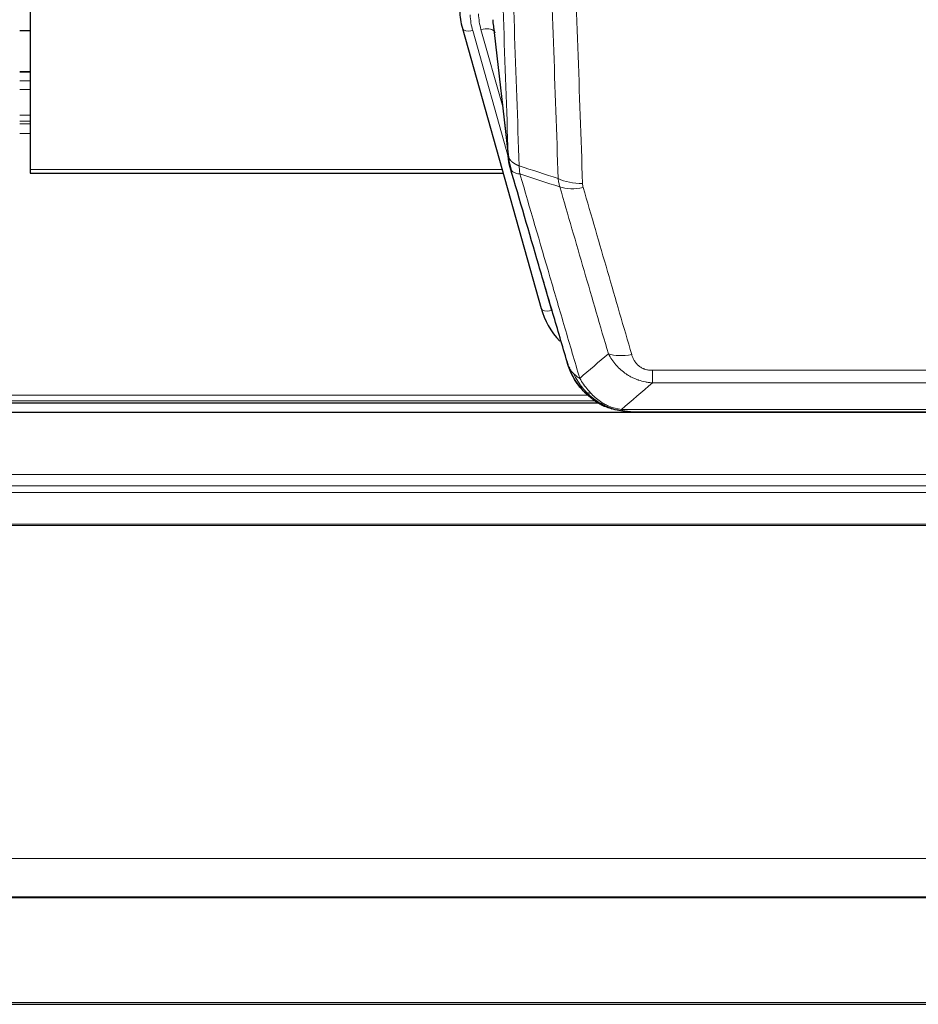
# Model space of a CAD drawing. Header units: inches. Extents: x 0 to 23760, y -13 to 16800.
# Tile 29 of 256: x 4154 to 4408, y 5661 to 5939. Entities that reach past the tile are written whole.
import ezdxf

# ---------------------------------------------------------------- set-up
doc = ezdxf.new("R2010")
doc.units = ezdxf.units.IN
doc.layers.add('1', color=7, linetype='Continuous', true_color=0xffffff)
doc.layers.add('254', color=7, linetype='Continuous', true_color=0xffffff)

msp = doc.modelspace()

# ---------------------------------------------------------------- linework, layer by layer
at = {"layer": '1', "color": 2, "linetype": 'Continuous', "lineweight": 25}
for p, q in [((4157.286, 6041.99), (4157.286, 5896.521)), ((4279.04, 5936.303), (4279.059, 5936.206)), ((4279.059, 5936.206), (4301.233, 5857.32)), ((4287.679, 5937.527), (4292.094, 5899.007)), ((4157.307, 5923.971), (4154.334, 5923.971)), ((4157.286, 5896.521), (4157.286, 5895.491)), ((4157.286, 5895.491), (4290.505, 5895.491)), ((3993.339, 5830.734), (4317.335, 5830.734)), ((4319.284, 5829.705), (4319.184, 5829.733)), ((4657.786, 5828.037), (3540.786, 5828.037)), ((4326.225, 5828.229), (4544.347, 5828.229)), ((3540.786, 5691.544), (4657.786, 5691.544)), ((3540.786, 5691.363), (4657.786, 5691.363)), ((3540.786, 5661.235), (4657.786, 5661.235))]:
    msp.add_line(p, q, dxfattribs=at)
at = {"layer": '1', "color": 110, "linetype": 'Continuous', "lineweight": 13}
for p, q in [((4287.589, 5938.7), (4291.965, 5900.519)), ((4281.947, 5935.633), (4292.019, 5899.799)), ((4290.32, 5914.488), (4284.294, 5935.925)), ((4154.334, 5923.914), (4157.307, 5923.914)), ((4154.334, 5921.466), (4157.307, 5921.466)), ((4154.334, 5918.988), (4157.307, 5918.988)), ((4154.334, 5911.798), (4157.307, 5911.798)), ((4154.334, 5910.146), (4157.307, 5910.146)), ((4154.334, 5909.361), (4157.307, 5909.361)), ((4154.334, 5906.664), (4157.307, 5906.664)), ((4157.286, 5896.521), (4290.218, 5896.521)), ((4299.395, 5873.558), (4304.121, 5856.747)), ((4332.615, 5836.359), (4332.615, 5839.892)), ((4332.615, 5839.892), (4537.957, 5839.892)), ((4537.957, 5836.359), (4332.615, 5836.359)), ((3996.163, 5832.908), (4314.436, 5832.908)), ((3994.974, 5831.295), (4316.443, 5831.295)), ((4319.184, 5829.733), (4319.115, 5829.89)), ((4323.883, 5828.891), (4546.689, 5828.891)), ((3540.786, 5810.58), (4657.786, 5810.58)), ((3540.786, 5807.339), (4657.786, 5807.339)), ((3540.786, 5805.494), (4657.786, 5805.494)), ((3540.786, 5796.581), (4657.786, 5796.581)), ((3540.786, 5796.137), (4657.786, 5796.137)), ((3540.786, 5702.309), (4657.786, 5702.309)), ((3540.786, 5661.78), (4657.786, 5661.779))]:
    msp.add_line(p, q, dxfattribs=at)
at = {"layer": '1', "color": 2, "linetype": 'Continuous', "lineweight": 25}
for centre, major_axis, ratio, start_param, end_param in [((4305.267, 5942.169), (-27.027, -0.37), 0.8864308, 0.02276, 0.2319114), ((4307.615, 5939.23), (20.035, -0.399), 0.8846078, 3.1939931, 3.4031446), ((4327.427, 5863.333), (-27.014, -0.465), 0.8900028, 0.2292736, 0.6678685)]:
    msp.add_ellipse(centre, major_axis=major_axis, ratio=ratio, start_param=start_param, end_param=end_param, dxfattribs=at)
at = {"layer": '1', "color": 110, "linetype": 'Continuous', "lineweight": 13}
for centre, major_axis, ratio, start_param, end_param in [((4305.267, 5940.784), (-24.033, -0.038), 0.8858289, 0.0334668, 0.2426182), ((4307.615, 5941.077), (-24.033, -0.038), 0.8858289, 0.0334668, 0.2426182), ((4281.947, 5937.018), (2.888, 0.812), 0.4480327, 3.1416079, 4.5871119), ((4284.294, 5934.078), (3.851, 1.082), 0.4480327, 0.2500116, 1.4455193), ((4312.919, 5898.17), (-9.994, -0.345), 0.559112, 0.7940626, 1.551472), ((4313.106, 5896.997), (-9.604, -2.788), 0.5442898, 0.6684637, 1.414101), ((4304.121, 5858.132), (2.888, 0.812), 0.4480327, 3.1416079, 4.5871119), ((4326.768, 5850.114), (-9.598, -2.808), 0.562843, 0.6646512, 1.4076092)]:
    msp.add_ellipse(centre, major_axis=major_axis, ratio=ratio, start_param=start_param, end_param=end_param, dxfattribs=at)
for points, knots in [([(4291.965, 5900.519), (4291.52, 5913.367), (4290.615, 5939.218), (4289.208, 5978.461), (4288.238, 6004.935), (4287.683, 6019.914), (4287.621, 6021.58), (4287.498, 6024.913), (4287.312, 6029.917), (4286.875, 6041.616), (4286.496, 6051.685), (4286.178, 6060.098), (4286.115, 6061.782), (4285.987, 6065.152), (4285.795, 6070.21), (4285.345, 6082.034), (4284.955, 6092.206), (4284.169, 6112.601), (4283.105, 6139.929), (4281.464, 6181.323), (4280.34, 6209.188), (4279.77, 6223.188)], [0, 0, 0, 0, 0.125, 0.25, 0.375, 0.375, 0.390625, 0.390625, 0.40625, 0.4375, 0.5, 0.5, 0.515625, 0.515625, 0.53125, 0.5625, 0.625, 0.625, 0.75, 0.875, 1, 1, 1, 1]), ([(4282.826, 6221.407), (4283.397, 6207.354), (4284.525, 6179.383), (4286.17, 6137.832), (4287.236, 6110.4), (4288.025, 6089.928), (4288.416, 6079.717), (4288.867, 6067.848), (4289.06, 6062.771), (4289.188, 6059.389), (4289.252, 6057.698), (4289.57, 6049.253), (4289.95, 6039.146), (4290.388, 6027.402), (4290.575, 6022.379), (4290.699, 6019.033), (4290.761, 6017.361), (4291.317, 6002.325), (4292.29, 5975.75), (4293.7, 5936.357), (4294.609, 5910.407), (4295.055, 5897.511)], [0, 0, 0, 0, 0.125, 0.25, 0.375, 0.375, 0.4375, 0.46875, 0.484375, 0.484375, 0.5, 0.5, 0.5625, 0.59375, 0.609375, 0.609375, 0.625, 0.625, 0.75, 0.875, 1, 1, 1, 1]), ([(4306.051, 5893.942), (4305.613, 5906.639), (4304.722, 5932.185), (4303.8, 5958.032), (4303.097, 5977.53), (4302.861, 5984.048), (4302.384, 5997.122), (4302.144, 6003.678), (4301.418, 6023.402), (4300.926, 6036.623), (4300.301, 6053.237), (4300.176, 6056.564), (4299.925, 6063.226), (4299.546, 6073.231), (4299.163, 6083.273), (4298.391, 6103.406), (4297.347, 6130.38), (4295.738, 6171.232), (4294.635, 6198.727), (4294.077, 6212.54)], [0, 0, 0, 0, 0.125, 0.25, 0.25, 0.3125, 0.3125, 0.375, 0.375, 0.5, 0.5, 0.53125, 0.53125, 0.5625, 0.625, 0.625, 0.75, 0.875, 1, 1, 1, 1]), ([(4300.961, 6211.579), (4301.518, 6197.749), (4302.619, 6170.218), (4304.226, 6129.314), (4305.269, 6102.306), (4306.039, 6082.148), (4306.422, 6072.093), (4306.8, 6062.075), (4307.051, 6055.404), (4307.177, 6052.073), (4307.8, 6035.438), (4308.291, 6022.201), (4309.017, 6002.452), (4309.257, 5995.887), (4309.732, 5982.797), (4309.968, 5976.27), (4310.67, 5956.747), (4311.591, 5930.867), (4312.481, 5905.29), (4312.919, 5892.576)], [0, 0, 0, 0, 0.125, 0.25, 0.375, 0.375, 0.4375, 0.46875, 0.46875, 0.5, 0.5, 0.625, 0.625, 0.6875, 0.6875, 0.75, 0.75, 0.875, 1, 1, 1, 1]), ([(4291.965, 5900.519), (4291.966, 5900.511), (4291.968, 5900.496), (4291.971, 5900.472), (4291.974, 5900.448), (4291.978, 5900.425), (4291.982, 5900.401), (4291.986, 5900.377), (4291.99, 5900.354), (4291.995, 5900.33), (4292, 5900.306), (4292.005, 5900.283), (4292.01, 5900.259), (4292.016, 5900.236), (4292.021, 5900.212), (4292.028, 5900.189), (4292.034, 5900.165), (4292.041, 5900.142), (4292.047, 5900.118), (4292.055, 5900.095), (4292.062, 5900.072), (4292.069, 5900.048), (4292.077, 5900.025), (4292.085, 5900.002), (4292.094, 5899.978), (4292.102, 5899.955), (4292.111, 5899.932), (4292.12, 5899.909), (4292.13, 5899.886), (4292.139, 5899.862), (4292.149, 5899.839), (4292.159, 5899.816), (4292.17, 5899.793), (4292.18, 5899.77), (4292.191, 5899.747), (4292.202, 5899.724), (4292.214, 5899.701), (4292.225, 5899.679), (4292.237, 5899.656), (4292.249, 5899.633), (4292.262, 5899.61), (4292.274, 5899.587), (4292.287, 5899.565), (4292.3, 5899.542), (4292.314, 5899.52), (4292.327, 5899.497), (4292.341, 5899.474), (4292.355, 5899.452), (4292.37, 5899.43), (4292.384, 5899.407), (4292.399, 5899.385), (4292.414, 5899.363), (4292.429, 5899.34), (4292.445, 5899.318), (4292.461, 5899.296), (4292.477, 5899.274), (4292.493, 5899.252), (4292.51, 5899.23), (4292.526, 5899.208), (4292.543, 5899.186), (4292.561, 5899.164), (4292.578, 5899.142), (4292.596, 5899.121), (4292.614, 5899.099), (4292.632, 5899.077), (4292.65, 5899.056), (4292.669, 5899.034), (4292.688, 5899.013), (4292.707, 5898.991), (4292.726, 5898.97), (4292.746, 5898.949), (4292.766, 5898.927), (4292.786, 5898.906), (4292.806, 5898.885), (4292.827, 5898.864), (4292.847, 5898.843), (4292.875, 5898.816), (4292.908, 5898.783), (4292.949, 5898.744), (4292.991, 5898.706), (4293.033, 5898.667), (4293.077, 5898.629), (4293.121, 5898.592), (4293.165, 5898.554), (4293.211, 5898.517), (4293.257, 5898.48), (4293.304, 5898.444), (4293.352, 5898.408), (4293.401, 5898.372), (4293.45, 5898.336), (4293.501, 5898.301), (4293.552, 5898.266), (4293.603, 5898.232), (4293.656, 5898.198), (4293.709, 5898.164), (4293.763, 5898.13), (4293.817, 5898.097), (4293.873, 5898.064), (4293.929, 5898.032), (4293.986, 5897.999), (4294.043, 5897.968), (4294.101, 5897.936), (4294.16, 5897.905), (4294.22, 5897.875), (4294.28, 5897.844), (4294.341, 5897.814), (4294.403, 5897.785), (4294.465, 5897.756), (4294.528, 5897.727), (4294.591, 5897.698), (4294.656, 5897.67), (4294.721, 5897.643), (4294.786, 5897.616), (4294.852, 5897.589), (4294.919, 5897.562), (4294.987, 5897.536), (4295.032, 5897.519), (4295.055, 5897.511)], [0, 0, 0, 0, 0.0066687, 0.0133374, 0.0200061, 0.0266746, 0.0333432, 0.0400116, 0.0466801, 0.0533484, 0.0600168, 0.066685, 0.0733532, 0.0800214, 0.0866895, 0.0933575, 0.1000255, 0.1066935, 0.1133614, 0.1200292, 0.126697, 0.1333647, 0.1400324, 0.1467001, 0.1533676, 0.1600352, 0.1667026, 0.1733701, 0.1800374, 0.1867047, 0.193372, 0.2000392, 0.2067064, 0.2133735, 0.2200405, 0.2267075, 0.2333745, 0.2400414, 0.2467082, 0.253375, 0.2600418, 0.2667085, 0.2733751, 0.2800417, 0.2867082, 0.2933747, 0.3000412, 0.3067075, 0.3133739, 0.3200401, 0.3267064, 0.3333725, 0.3400387, 0.3467047, 0.3533708, 0.3600367, 0.3667026, 0.3733685, 0.3800343, 0.3867001, 0.3933658, 0.4000315, 0.4066971, 0.4133626, 0.4200281, 0.4266936, 0.433359, 0.4400243, 0.4466896, 0.4533549, 0.4600201, 0.4666852, 0.4733503, 0.4800154, 0.4866804, 0.4933453, 0.5000102, 0.5125098, 0.5250093, 0.5375088, 0.5500082, 0.5625077, 0.5750071, 0.5875066, 0.600006, 0.6125054, 0.6250049, 0.6375043, 0.6500037, 0.6625032, 0.6750026, 0.6875021, 0.7000016, 0.7125011, 0.7250006, 0.7375001, 0.7499997, 0.7624993, 0.7749989, 0.7874985, 0.7999982, 0.812498, 0.8249977, 0.8374975, 0.8499974, 0.8624973, 0.8749972, 0.8874972, 0.8999973, 0.9124974, 0.9249976, 0.9374978, 0.9499981, 0.9624985, 0.9749989, 0.9874994, 1, 1, 1, 1]), ([(4292.522, 5897.069), (4292.543, 5896.823), (4292.621, 5896.591), (4292.884, 5896.172), (4293.07, 5895.984), (4293.541, 5895.662), (4293.827, 5895.528), (4294.485, 5895.324), (4294.858, 5895.254), (4295.267, 5895.22)], [0, 0, 0, 0, 0.25, 0.25, 0.5, 0.5, 0.75, 0.75, 1, 1, 1, 1]), ([(4295.267, 5895.22), (4295.192, 5895.592), (4295.149, 5895.964), (4295.091, 5896.723), (4295.075, 5897.109), (4295.055, 5897.511)], [0, 0, 0, 0, 0.5, 0.5, 1, 1, 1, 1]), ([(4295.267, 5895.22), (4298.089, 5885.527), (4300.905, 5875.879), (4305.118, 5861.476), (4306.521, 5856.687), (4309.323, 5847.131), (4310.723, 5842.365), (4312.12, 5837.61)], [0, 0, 0, 0, 0.5, 0.5, 0.75, 0.75, 1, 1, 1, 1]), ([(4320.188, 5844.572), (4319.052, 5848.458), (4317.916, 5852.352), (4315.641, 5860.155), (4314.502, 5864.064), (4311.082, 5875.813), (4308.798, 5883.677), (4306.51, 5891.57)], [0, 0, 0, 0, 0.25, 0.25, 0.5, 0.5, 1, 1, 1, 1]), ([(4313.106, 5891.399), (4313.051, 5891.592), (4313.007, 5891.787), (4312.945, 5892.18), (4312.926, 5892.377), (4312.919, 5892.576)], [0, 0, 0, 0, 0.5, 0.5, 1, 1, 1, 1]), ([(4313.106, 5891.399), (4315.392, 5883.493), (4317.673, 5875.618), (4321.089, 5863.85), (4322.226, 5859.935), (4324.499, 5852.12), (4325.634, 5848.22), (4326.768, 5844.328)], [0, 0, 0, 0, 0.5, 0.5, 0.75, 0.75, 1, 1, 1, 1]), ([(4332.615, 5836.359), (4332.28, 5836.382), (4331.947, 5836.416), (4331.284, 5836.503), (4330.955, 5836.557), (4329.98, 5836.749), (4329.342, 5836.917), (4328.639, 5837.154), (4328.561, 5837.181), (4328.406, 5837.236), (4328.328, 5837.265), (4328.097, 5837.351), (4327.944, 5837.411), (4327.489, 5837.599), (4326.895, 5837.869), (4326.322, 5838.177), (4325.901, 5838.422), (4325.692, 5838.548), (4325.487, 5838.679), (4325.35, 5838.768), (4325.282, 5838.813), (4324.677, 5839.222), (4324.169, 5839.618), (4323.45, 5840.258), (4323.217, 5840.478), (4322.879, 5840.821), (4322.768, 5840.937), (4322.549, 5841.172), (4322.442, 5841.292), (4321.915, 5841.897), (4321.526, 5842.404), (4320.812, 5843.458), (4320.485, 5844.005), (4320.188, 5844.572)], [0, 0, 0, 0, 0.0625, 0.0625, 0.125, 0.125, 0.25, 0.25, 0.265625, 0.265625, 0.28125, 0.28125, 0.3125, 0.3125, 0.375, 0.4375, 0.4375, 0.46875, 0.484375, 0.484375, 0.5, 0.5, 0.625, 0.625, 0.6875, 0.6875, 0.71875, 0.71875, 0.75, 0.75, 0.875, 0.875, 1, 1, 1, 1]), ([(4332.615, 5839.892), (4332.432, 5839.892), (4332.25, 5839.899), (4331.886, 5839.925), (4331.706, 5839.945), (4331.351, 5839.998), (4331.175, 5840.032), (4330.829, 5840.114), (4330.658, 5840.162), (4330.447, 5840.233), (4330.405, 5840.247), (4330.321, 5840.277), (4330.197, 5840.323), (4330.075, 5840.373), (4329.836, 5840.478), (4329.528, 5840.631), (4329.241, 5840.81), (4329.068, 5840.93), (4329.034, 5840.954), (4328.966, 5841.003), (4328.932, 5841.028), (4328.832, 5841.104), (4328.767, 5841.156), (4328.578, 5841.315), (4328.458, 5841.426), (4328.232, 5841.654), (4328.125, 5841.772), (4327.922, 5842.015), (4327.826, 5842.14), (4327.713, 5842.3), (4327.691, 5842.332), (4327.647, 5842.397), (4327.625, 5842.43), (4327.562, 5842.528), (4327.521, 5842.594), (4327.402, 5842.794), (4327.329, 5842.928), (4327.192, 5843.201), (4327.128, 5843.338), (4326.951, 5843.756), (4326.852, 5844.039), (4326.768, 5844.328)], [0, 0, 0, 0, 0.0625, 0.0625, 0.125, 0.125, 0.1875, 0.1875, 0.25, 0.25, 0.265625, 0.265625, 0.28125, 0.3125, 0.3125, 0.375, 0.4375, 0.4375, 0.453125, 0.453125, 0.46875, 0.46875, 0.5, 0.5, 0.5625, 0.5625, 0.625, 0.625, 0.6875, 0.6875, 0.703125, 0.703125, 0.71875, 0.71875, 0.75, 0.75, 0.8125, 0.8125, 0.875, 0.875, 1, 1, 1, 1]), ([(4309.203, 5840.525), (4309.36, 5840.24), (4309.539, 5839.965), (4309.944, 5839.436), (4310.168, 5839.182), (4310.414, 5838.941)], [0, 0, 0, 0, 0.5, 0.5, 1, 1, 1, 1]), ([(4310.414, 5838.941), (4310.659, 5838.693), (4310.926, 5838.458), (4311.496, 5838.014), (4311.8, 5837.805), (4312.12, 5837.61)], [0, 0, 0, 0, 0.5, 0.5, 1, 1, 1, 1]), ([(4314.072, 5833.616), (4313.7, 5834.005), (4313.344, 5834.411), (4311.983, 5836.094), (4311.112, 5837.488), (4310.414, 5838.941)], [0, 0, 0, 0, 0.25, 0.25, 1, 1, 1, 1]), ([(4315.296, 5833.403), (4314.997, 5833.72), (4314.707, 5834.048), (4313.58, 5835.397), (4312.814, 5836.495), (4312.12, 5837.61)], [0, 0, 0, 0, 0.25, 0.25, 1, 1, 1, 1]), ([(4313.086, 5834.101), (4313.117, 5834.074), (4313.149, 5834.048), (4313.284, 5833.946), (4313.397, 5833.877), (4313.646, 5833.755), (4313.782, 5833.702), (4313.974, 5833.643), (4314.022, 5833.629), (4314.072, 5833.616)], [0, 0, 0, 0, 0.125, 0.125, 0.5, 0.5, 0.875, 0.875, 1, 1, 1, 1]), ([(4314.072, 5833.616), (4314.17, 5833.589), (4314.272, 5833.566), (4314.529, 5833.516), (4314.686, 5833.492), (4314.997, 5833.448), (4315.15, 5833.427), (4315.296, 5833.403)], [0, 0, 0, 0, 0.25, 0.25, 0.625, 0.625, 1, 1, 1, 1]), ([(4319.265, 5830.284), (4319.085, 5830.382), (4318.907, 5830.483), (4318.199, 5830.908), (4317.685, 5831.266), (4316.691, 5832.053), (4316.211, 5832.481), (4315.597, 5833.09), (4315.445, 5833.245), (4315.296, 5833.403)], [0, 0, 0, 0, 0.125, 0.125, 0.5, 0.5, 0.875, 0.875, 1, 1, 1, 1]), ([(4319.115, 5829.89), (4319.113, 5829.92), (4319.115, 5829.953), (4319.128, 5830.038), (4319.144, 5830.093), (4319.193, 5830.197), (4319.225, 5830.246), (4319.265, 5830.284)], [0, 0, 0, 0, 0.25, 0.25, 0.625, 0.625, 1, 1, 1, 1]), ([(4323.883, 5828.891), (4322.663, 5828.993), (4321.487, 5829.287), (4319.993, 5829.914), (4319.626, 5830.09), (4319.265, 5830.284)], [0, 0, 0, 0, 0.75, 0.75, 1, 1, 1, 1]), ([(4324.754, 5828.371), (4324.636, 5828.398), (4324.525, 5828.428), (4324.277, 5828.515), (4324.152, 5828.577), (4323.966, 5828.719), (4323.905, 5828.8), (4323.883, 5828.891)], [0, 0, 0, 0, 0.25, 0.25, 0.625, 0.625, 1, 1, 1, 1])]:
    msp.add_open_spline(points, degree=3, knots=knots, dxfattribs=at)
at = {"layer": '1', "color": 2, "linetype": 'Continuous', "lineweight": 25}
for points, knots in [([(4292.522, 5897.069), (4292.517, 5897.086), (4292.506, 5897.12), (4292.491, 5897.173), (4292.476, 5897.226), (4292.461, 5897.281), (4292.445, 5897.336), (4292.43, 5897.393), (4292.415, 5897.451), (4292.399, 5897.51), (4292.384, 5897.57), (4292.369, 5897.632), (4292.353, 5897.694), (4292.338, 5897.758), (4292.323, 5897.823), (4292.307, 5897.889), (4292.292, 5897.956), (4292.277, 5898.024), (4292.262, 5898.093), (4292.248, 5898.164), (4292.233, 5898.235), (4292.219, 5898.308), (4292.204, 5898.382), (4292.19, 5898.457), (4292.176, 5898.533), (4292.163, 5898.611), (4292.149, 5898.689), (4292.129, 5898.816), (4292.103, 5898.985), (4292.074, 5899.192), (4292.051, 5899.384), (4292.031, 5899.561), (4292.016, 5899.723), (4292.003, 5899.871), (4291.993, 5900.003), (4291.985, 5900.12), (4291.979, 5900.222), (4291.974, 5900.309), (4291.971, 5900.38), (4291.968, 5900.437), (4291.967, 5900.478), (4291.966, 5900.504), (4291.965, 5900.516), (4291.965, 5900.519)], [0, 0, 0, 0, 0.0155037, 0.0313049, 0.0474035, 0.0637997, 0.0804935, 0.097485, 0.1147743, 0.1323613, 0.1502462, 0.1684289, 0.1869096, 0.2056883, 0.224765, 0.2441397, 0.2638126, 0.2837835, 0.3040527, 0.32462, 0.3454856, 0.3666494, 0.3881116, 0.409872, 0.4319308, 0.454288, 0.4769435, 0.4998975, 0.5635611, 0.6228928, 0.6778927, 0.7285606, 0.7748966, 0.8169007, 0.8545729, 0.8879131, 0.9169214, 0.9415977, 0.9619421, 0.9779545, 0.989635, 0.9969835, 1, 1, 1, 1]), ([(4308.564, 5842.299), (4307.233, 5846.822), (4305.901, 5851.354), (4303.233, 5860.441), (4301.898, 5864.995), (4297.887, 5878.688), (4295.207, 5887.858), (4292.522, 5897.069)], [0, 0, 0, 0, 0.25, 0.25, 0.5, 0.5, 1, 1, 1, 1]), ([(4308.564, 5842.299), (4308.621, 5841.989), (4308.703, 5841.685), (4308.917, 5841.092), (4309.048, 5840.804), (4309.203, 5840.525)], [0, 0, 0, 0, 0.5, 0.5, 1, 1, 1, 1]), ([(4312.596, 5834.802), (4312.584, 5834.815), (4312.561, 5834.842), (4312.526, 5834.882), (4312.491, 5834.922), (4312.455, 5834.964), (4312.419, 5835.006), (4312.382, 5835.049), (4312.345, 5835.092), (4312.308, 5835.136), (4312.27, 5835.181), (4312.232, 5835.227), (4312.194, 5835.273), (4312.155, 5835.32), (4312.116, 5835.368), (4312.076, 5835.417), (4312.036, 5835.466), (4311.996, 5835.516), (4311.956, 5835.567), (4311.915, 5835.618), (4311.874, 5835.671), (4311.833, 5835.724), (4311.791, 5835.778), (4311.749, 5835.832), (4311.707, 5835.888), (4311.665, 5835.944), (4311.622, 5836.001), (4311.579, 5836.059), (4311.536, 5836.118), (4311.492, 5836.177), (4311.449, 5836.237), (4311.405, 5836.298), (4311.361, 5836.36), (4311.317, 5836.423), (4311.272, 5836.486), (4311.227, 5836.55), (4311.183, 5836.616), (4311.138, 5836.681), (4311.093, 5836.748), (4311.047, 5836.816), (4311.002, 5836.884), (4310.956, 5836.954), (4310.911, 5837.024), (4310.865, 5837.095), (4310.819, 5837.167), (4310.773, 5837.24), (4310.727, 5837.313), (4310.681, 5837.388), (4310.635, 5837.463), (4310.589, 5837.54), (4310.543, 5837.617), (4310.496, 5837.695), (4310.45, 5837.774), (4310.404, 5837.854), (4310.358, 5837.934), (4310.311, 5838.016), (4310.265, 5838.099), (4310.219, 5838.182), (4310.173, 5838.267), (4310.127, 5838.352), (4310.081, 5838.438), (4310.035, 5838.525), (4309.99, 5838.614), (4309.944, 5838.703), (4309.899, 5838.793), (4309.853, 5838.883), (4309.808, 5838.975), (4309.763, 5839.068), (4309.718, 5839.162), (4309.674, 5839.257), (4309.629, 5839.352), (4309.585, 5839.449), (4309.541, 5839.546), (4309.498, 5839.645), (4309.454, 5839.744), (4309.411, 5839.845), (4309.368, 5839.946), (4309.326, 5840.048), (4309.284, 5840.152), (4309.242, 5840.256), (4309.2, 5840.361), (4309.159, 5840.468), (4309.118, 5840.575), (4309.078, 5840.683), (4309.038, 5840.792), (4308.999, 5840.902), (4308.959, 5841.013), (4308.921, 5841.125), (4308.883, 5841.238), (4308.845, 5841.352), (4308.808, 5841.467), (4308.771, 5841.583), (4308.735, 5841.7), (4308.7, 5841.818), (4308.665, 5841.937), (4308.631, 5842.057), (4308.597, 5842.178), (4308.575, 5842.259), (4308.564, 5842.299)], [0, 0, 0, 0, 0.0060657, 0.012223, 0.0184718, 0.0248123, 0.0312443, 0.0377679, 0.0443831, 0.0510899, 0.0578883, 0.0647782, 0.0717598, 0.0788329, 0.0859977, 0.093254, 0.1006019, 0.1080414, 0.1155725, 0.1231952, 0.1309095, 0.1387154, 0.1466129, 0.1546019, 0.1626826, 0.1708549, 0.1791188, 0.1874742, 0.1959213, 0.20446, 0.2130903, 0.2218121, 0.2306256, 0.2395307, 0.2485274, 0.2576156, 0.2667955, 0.276067, 0.2854301, 0.2948848, 0.3044311, 0.314069, 0.3237985, 0.3336196, 0.3435324, 0.3535367, 0.3636326, 0.3738202, 0.3840993, 0.3944701, 0.4049324, 0.4154864, 0.426132, 0.4368691, 0.4476979, 0.4586183, 0.4696303, 0.480734, 0.4919292, 0.503216, 0.5145945, 0.5260645, 0.5376262, 0.5492795, 0.5610244, 0.5728609, 0.584789, 0.5968087, 0.60892, 0.621123, 0.6334175, 0.6458037, 0.6582815, 0.6708509, 0.6835119, 0.6962645, 0.7091087, 0.7220445, 0.735072, 0.748191, 0.7614017, 0.774704, 0.7880979, 0.8015834, 0.8151605, 0.8288293, 0.8425896, 0.8564416, 0.8703852, 0.8844204, 0.8985472, 0.9127656, 0.9270756, 0.9414773, 0.9559705, 0.9705554, 0.9852319, 1, 1, 1, 1]), ([(4313.086, 5834.101), (4312.651, 5834.57), (4312.241, 5835.061), (4310.711, 5837.096), (4309.816, 5838.785), (4309.203, 5840.525)], [0, 0, 0, 0, 0.25, 0.25, 1, 1, 1, 1]), ([(4312.656, 5834.668), (4312.677, 5834.624), (4312.701, 5834.579), (4312.779, 5834.444), (4312.842, 5834.354), (4312.968, 5834.21), (4313.024, 5834.154), (4313.086, 5834.101)], [0, 0, 0, 0, 0.2280377, 0.2280377, 0.6912151, 0.6912151, 1, 1, 1, 1]), ([(4315.597, 5831.843), (4314.951, 5832.325), (4314.335, 5832.851), (4313.527, 5833.637), (4313.303, 5833.866), (4313.086, 5834.101)], [0, 0, 0, 0, 0.7159091, 0.7159091, 1, 1, 1, 1]), ([(4319.115, 5829.89), (4318.886, 5830.002), (4318.659, 5830.119), (4317.758, 5830.612), (4317.098, 5831.033), (4315.829, 5831.971), (4315.218, 5832.488), (4314.447, 5833.231), (4314.257, 5833.421), (4314.072, 5833.616)], [0, 0, 0, 0, 0.125, 0.125, 0.5, 0.5, 0.875, 0.875, 1, 1, 1, 1]), ([(4324.754, 5828.371), (4323.344, 5828.46), (4321.907, 5828.766), (4320.036, 5829.467), (4319.573, 5829.667), (4319.115, 5829.89)], [0, 0, 0, 0, 0.75, 0.75, 1, 1, 1, 1]), ([(4321.282, 5828.975), (4321.202, 5828.999), (4321.122, 5829.023), (4320.45, 5829.235), (4319.862, 5829.454), (4319.284, 5829.705)], [0, 0, 0, 0, 0.1180686, 0.1180686, 1, 1, 1, 1]), ([(4326.425, 5828.231), (4326.351, 5828.229), (4326.277, 5828.228), (4325.981, 5828.229), (4325.759, 5828.238), (4325.332, 5828.273), (4325.127, 5828.299), (4324.875, 5828.345), (4324.813, 5828.357), (4324.754, 5828.371)], [0, 0, 0, 0, 0.125, 0.125, 0.5, 0.5, 0.875, 0.875, 1, 1, 1, 1])]:
    msp.add_open_spline(points, degree=3, knots=knots, dxfattribs=at)
for points, degree in [([(4292.089, 5899.088), (4292.838, 5896.258)], 1), ([(4315.673, 5831.786), (4317.319, 5830.566), (4319.186, 5829.731)], 2), ([(4326.425, 5828.231), (4325.809, 5828.227), (4325.185, 5828.257), (4324.56, 5828.321)], 3)]:
    msp.add_open_spline(points, degree=degree, dxfattribs=at)
at = {"layer": '1', "color": 110, "linetype": 'Continuous', "lineweight": 13}
for points in [[(4295.055, 5897.511), (4298.72, 5896.323), (4302.385, 5895.134), (4306.051, 5893.942)], [(4306.51, 5891.57), (4302.762, 5892.788), (4299.014, 5894.005), (4295.267, 5895.22)], [(4306.51, 5891.57), (4306.398, 5891.953), (4306.209, 5892.733), (4306.092, 5893.535), (4306.051, 5893.942)], [(4312.12, 5837.61), (4314.795, 5839.933), (4317.484, 5842.254), (4320.188, 5844.572)], [(4332.615, 5836.359), (4329.687, 5833.872), (4326.776, 5831.383), (4323.883, 5828.891)]]:
    msp.add_open_spline(points, degree=3, dxfattribs=at)
at = {"layer": '254', "color": 2, "linetype": 'Continuous', "lineweight": 25}
msp.add_line((4157.292, 5935.531), (4154.294, 5935.531), dxfattribs=at)

doc.saveas('drawing.dxf')
